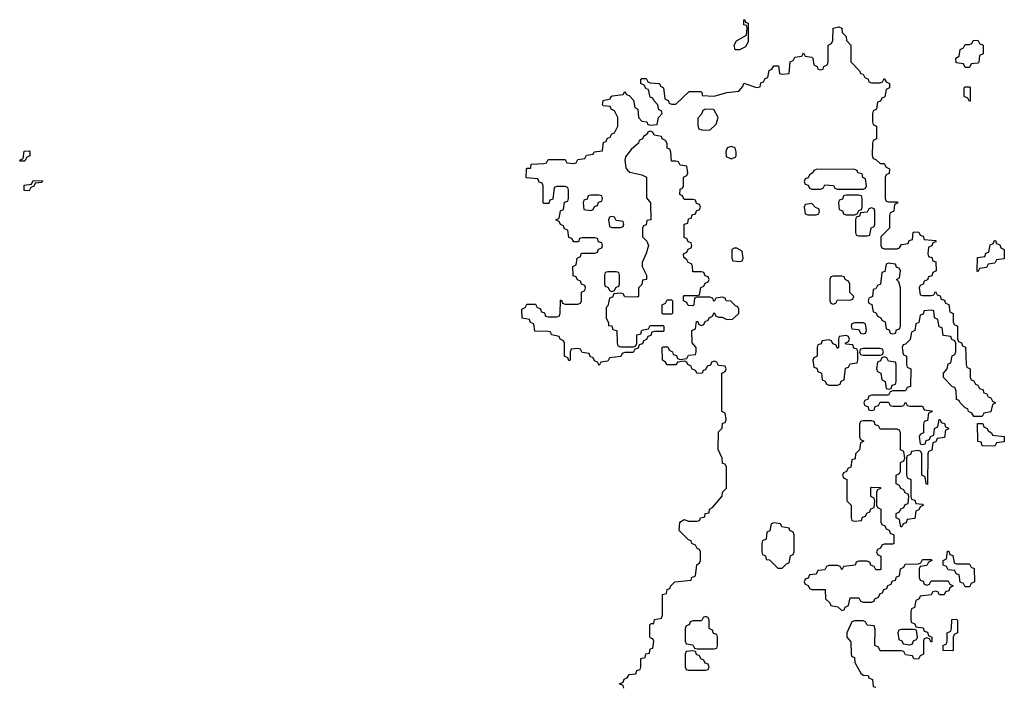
# Model space of a CAD drawing. Header units: inches. Extents: x 2112843 to 2323771, y 35243 to 209174.
# Tile 73 of 83: x 2291106 to 2295734, y 145314 to 148450. Entities that reach past the tile are written whole.
import ezdxf

# ---------------------------------------------------------------- set-up
doc = ezdxf.new("R2010")
doc.units = ezdxf.units.IN
doc.header["$MEASUREMENT"] = 0
doc.layers.add('C2194', color=7, linetype='Continuous')

msp = doc.modelspace()

# ---------------------------------------------------------------- linework, layer by layer
at = {"layer": 'C2194', "color": 6}
for points in [[(2294468.4, 148308.4), (2294463.7, 148330), (2294475.3, 148350), (2294522, 148378), (2294526, 148410), (2294522, 148422), (2294510, 148426), (2294509.6, 148449.6), (2294514, 148450), (2294518, 148438), (2294530, 148434), (2294530, 148346), (2294518, 148322), (2294490, 148309.2)], [(2295550, 148226), (2295542, 148242), (2295507.3, 148247.3), (2295506, 148270), (2295522, 148278), (2295526, 148310), (2295542, 148318), (2295550, 148334), (2295570, 148334), (2295582, 148338), (2295588.4, 148351.6), (2295610, 148354), (2295618, 148338), (2295634, 148330), (2295634, 148290), (2295618, 148282), (2295614, 148250), (2295610, 148246), (2295578, 148242), (2295570, 148226)], [(2295570, 148066), (2295562, 148082), (2295546, 148090), (2295546, 148130), (2295550, 148134), (2295570, 148134), (2295574, 148130), (2295574, 148070)], [(2294330, 148029), (2294316.9, 148023.1), (2294310, 148006), (2294292.7, 147987.3), (2294292.7, 147952.7), (2294298, 147938), (2294312.7, 147932.7), (2294350, 147931.3), (2294380.2, 147959.8), (2294389, 147990), (2294368, 148028)], [(2291110, 147786), (2291106, 147790), (2291122, 147798), (2291127.3, 147832.7), (2291150, 147834), (2291154, 147830), (2291154, 147810), (2291138, 147802), (2291130, 147786)], [(2294450, 147854), (2294431.3, 147848.7), (2294424.7, 147830), (2294426.8, 147806.8), (2294450, 147796), (2294470, 147804.7), (2294474, 147810), (2294474, 147830), (2294468.7, 147848.7)], [(2295027.3, 147747.3), (2294850, 147746), (2294838, 147742), (2294834, 147730), (2294818, 147722), (2294812.7, 147707.3), (2294798, 147702), (2294794, 147690), (2294798, 147678), (2294812.7, 147672.7), (2294818, 147658), (2294830, 147654), (2294870, 147654), (2294882, 147658), (2294890, 147674), (2294931.6, 147671.6), (2294938, 147658), (2294950, 147654), (2295070, 147654), (2295082, 147658), (2295086, 147670), (2295082, 147702), (2295068.4, 147708.4), (2295066, 147726), (2295046, 147730), (2295042, 147742)], [(2291150, 147646), (2291127.3, 147647.3), (2291127.3, 147672.7), (2291162, 147678), (2291170, 147694), (2291212.7, 147692.7), (2291210, 147686), (2291178, 147682), (2291172.7, 147667.3), (2291158, 147662)], [(2293830, 147626), (2293790, 147626), (2293778, 147622), (2293772.7, 147607.3), (2293758, 147602), (2293754, 147590), (2293758, 147558), (2293790, 147554), (2293802, 147558), (2293807.3, 147572.7), (2293822, 147578), (2293827.3, 147592.7), (2293842, 147598), (2293846, 147610), (2293842, 147622)], [(2295050, 147626), (2294990, 147626), (2294978, 147622), (2294972.7, 147607.3), (2294958, 147602), (2294954, 147590), (2294958, 147558), (2294972.7, 147552.7), (2294978, 147538), (2294990, 147534), (2295030, 147534), (2295042, 147538), (2295050, 147554), (2295062, 147558), (2295066, 147570), (2295066, 147610), (2295062, 147622)], [(2294830, 147586), (2294798, 147582), (2294794, 147570), (2294798, 147538), (2294810, 147534), (2294850, 147534), (2294862, 147538), (2294866, 147550), (2294862, 147562), (2294847.3, 147567.3)], [(2295110, 147566), (2295098, 147562), (2295090, 147546), (2295058, 147542), (2295052.7, 147527.3), (2295038, 147522), (2295034, 147510), (2295034, 147450), (2295038, 147438), (2295050, 147434), (2295090, 147434), (2295102, 147438), (2295108.4, 147471.6), (2295122, 147478), (2295126, 147490), (2295126, 147550), (2295122, 147562)], [(2293890, 147526), (2293878, 147522), (2293874, 147510), (2293878, 147478), (2293890, 147474), (2293930, 147474), (2293942, 147478), (2293946, 147490), (2293942, 147502), (2293910, 147506), (2293902, 147522)], [(2295610, 147266), (2295606, 147270), (2295607.3, 147332.7), (2295642, 147338), (2295647.3, 147352.7), (2295662, 147358), (2295667.3, 147392.7), (2295682, 147398), (2295687.3, 147412.7), (2295692.7, 147412.7), (2295698, 147398), (2295712.7, 147392.7), (2295718, 147378), (2295734, 147370), (2295732.7, 147327.3), (2295698, 147322), (2295690, 147306), (2295658, 147302), (2295650, 147286), (2295618, 147282)], [(2294476.4, 147376.4), (2294463.6, 147376.4), (2294454, 147370), (2294454, 147330), (2294458, 147318), (2294490, 147314), (2294502, 147318), (2294506, 147330), (2294502, 147362)], [(2293910, 147266), (2293870, 147266), (2293858, 147262), (2293854, 147250), (2293854, 147210), (2293858, 147198), (2293872.7, 147192.7), (2293878, 147178), (2293890, 147174), (2293902, 147178), (2293907.3, 147192.7), (2293922, 147198), (2293926, 147210), (2293926, 147250), (2293922, 147262)], [(2295190, 147306), (2295178, 147302), (2295172.7, 147267.3), (2295158, 147262), (2295151.6, 147208.4), (2295138, 147202), (2295130, 147186), (2295118, 147182), (2295114, 147150), (2295098, 147142), (2295094, 147130), (2295098, 147118), (2295111.6, 147111.6), (2295118, 147078), (2295130, 147074), (2295138, 147058), (2295154, 147050), (2295158, 147038), (2295174, 147030), (2295178, 146998), (2295192.7, 146992.7), (2295198, 146978), (2295210, 146974), (2295222, 146978), (2295227.3, 146992.7), (2295242, 146998), (2295246, 147010), (2295246, 147190), (2295238, 147218), (2295228, 147230), (2295242, 147238), (2295246, 147270), (2295242, 147282), (2295227.3, 147287.3), (2295222, 147302)], [(2294970, 147246), (2294930, 147246), (2294918, 147242), (2294914, 147230), (2294914, 147130), (2294918, 147118), (2294930, 147114), (2294942, 147118), (2294950, 147134), (2295007.3, 147132.7), (2295022, 147138), (2295026, 147150), (2295008.4, 147168.4), (2295007.3, 147207.3), (2295002, 147222), (2294986, 147230), (2294982, 147242)], [(2294130, 147066), (2294126, 147070), (2294126, 147110), (2294142, 147118), (2294150, 147134), (2294170, 147134), (2294174, 147130), (2294174, 147070), (2294170, 147066)], [(2295070, 147026), (2295030, 147026), (2295018, 147022), (2295014, 147010), (2295018, 146998), (2295050, 146994), (2295058, 146978), (2295070, 146974), (2295082, 146978), (2295086, 146990), (2295082, 147022)], [(2294990, 146966), (2294958, 146962), (2294954, 146950), (2294954, 146910), (2294950, 146906), (2294942, 146922), (2294927.3, 146927.3), (2294922, 146942), (2294910, 146946), (2294878, 146942), (2294872.7, 146927.3), (2294858, 146922), (2294854, 146910), (2294854, 146870), (2294838, 146862), (2294834, 146850), (2294838, 146818), (2294852.7, 146812.7), (2294858, 146798), (2294874, 146790), (2294878, 146758), (2294892.7, 146752.7), (2294898, 146738), (2294910, 146734), (2294950, 146734), (2294962, 146738), (2294967.3, 146752.7), (2294982, 146758), (2294987.3, 146812.7), (2295002, 146818), (2295010, 146834), (2295042, 146838), (2295046, 146850), (2295046, 146890), (2295042, 146902), (2295027.3, 146907.3), (2295022, 146922), (2294990, 146926), (2294986, 146930), (2295002, 146938), (2295006, 146950), (2295002, 146962)], [(2295150, 146906), (2295070, 146906), (2295058, 146902), (2295054, 146890), (2295058, 146878), (2295070, 146874), (2295150, 146874), (2295162, 146878), (2295166, 146890), (2295162, 146902)], [(2295170, 146866), (2295158, 146862), (2295152.7, 146847.3), (2295138, 146842), (2295134, 146810), (2295138, 146798), (2295154, 146790), (2295158, 146758), (2295174, 146750), (2295178, 146718), (2295190, 146714), (2295202, 146718), (2295207.3, 146732.7), (2295222, 146738), (2295226, 146750), (2295226, 146830), (2295222, 146842), (2295190, 146846), (2295182, 146862)], [(2295690, 146446), (2295630, 146448), (2295626, 146466), (2295608.8, 146468.9), (2295607.3, 146552.7), (2295632.7, 146552.7), (2295638, 146538), (2295654, 146530), (2295658, 146518), (2295674, 146510), (2295678, 146498), (2295732.7, 146492.7), (2295732.7, 146467.3), (2295698, 146462)], [(2294650, 146086), (2294638, 146082), (2294631.6, 146048.4), (2294618, 146042), (2294614, 146010), (2294598, 146002), (2294594, 145990), (2294594, 145950), (2294598, 145938), (2294611.6, 145931.6), (2294614, 145914), (2294630, 145912), (2294670, 145874), (2294690, 145874), (2294710, 145894), (2294722, 145898), (2294728.4, 145931.6), (2294742, 145938), (2294746, 145950), (2294746, 146030), (2294742, 146042), (2294726, 146050), (2294722, 146062), (2294688.4, 146068.4), (2294682, 146082)], [(2295510, 145894), (2295570, 145894), (2295578, 145878), (2295592.7, 145872.7), (2295594, 145810), (2295578, 145802), (2295570, 145786), (2295550, 145786), (2295542, 145802), (2295527.3, 145807.3), (2295522, 145842), (2295507.3, 145847.3), (2295502, 145862), (2295470, 145866), (2295462, 145882), (2295447.3, 145887.3), (2295446, 145910), (2295462, 145918), (2295467.3, 145952.7), (2295472.7, 145952.7), (2295478, 145938), (2295492.7, 145932.7), (2295498, 145898)], [(2294330, 145646), (2294318, 145642), (2294310, 145626), (2294270, 145626), (2294258, 145622), (2294252.7, 145607.3), (2294238, 145602), (2294234, 145590), (2294234, 145530), (2294238, 145518), (2294270, 145514), (2294278, 145498), (2294290, 145494), (2294370, 145494), (2294382, 145498), (2294386, 145510), (2294386, 145550), (2294382, 145562), (2294367.3, 145567.3), (2294362, 145582), (2294346, 145590), (2294346, 145630), (2294342, 145642)], [(2295490, 145486), (2295447.3, 145487.3), (2295446, 145510), (2295462, 145518), (2295466, 145530), (2295466, 145570), (2295482, 145578), (2295486, 145590), (2295487.3, 145632.7), (2295510, 145634), (2295514, 145630), (2295514, 145570), (2295498, 145562), (2295494, 145550), (2295494, 145490)], [(2295310, 145586), (2295250, 145586), (2295238, 145582), (2295234, 145570), (2295238, 145538), (2295252.7, 145532.7), (2295258, 145518), (2295290, 145514), (2295302, 145518), (2295307.3, 145532.7), (2295322, 145538), (2295326, 145550), (2295322, 145582)], [(2294270, 145486), (2294238, 145482), (2294234, 145470), (2294234, 145410), (2294238, 145398), (2294250, 145394), (2294330, 145394), (2294342, 145398), (2294346, 145410), (2294342, 145422), (2294327.3, 145427.3), (2294322, 145442), (2294307.3, 145447.3), (2294302, 145462), (2294287.3, 145467.3), (2294282, 145482)]]:
    msp.add_lwpolyline(points, close=True, dxfattribs=at)
msp.add_lwpolyline([(2293946, 145310), (2293942, 145322), (2293926, 145330), (2293942, 145338), (2293947.3, 145352.7), (2293962, 145358), (2293970, 145374), (2294002, 145378), (2294007.3, 145392.7), (2294022, 145398), (2294026, 145410), (2294026, 145450), (2294046, 145454), (2294048.8, 145471.1), (2294066, 145474), (2294070, 145494), (2294082, 145498), (2294086, 145530), (2294082, 145542), (2294070, 145546), (2294067.3, 145552.7), (2294067.3, 145607.3), (2294074, 145614), (2294086, 145614), (2294090, 145632), (2294122, 145638), (2294127.3, 145652.7), (2294128, 145750), (2294146, 145754), (2294150, 145774), (2294162, 145778), (2294166, 145790), (2294186, 145810), (2294262, 145818), (2294266, 145830), (2294282, 145838), (2294288, 145890), (2294302, 145898), (2294306, 145910), (2294306, 145950), (2294302, 145962), (2294290, 145966), (2294282, 145982), (2294266, 145990), (2294262, 146002), (2294250, 146006), (2294206, 146050), (2294209, 146090), (2294230, 146102), (2294250, 146094), (2294290, 146094), (2294302, 146098), (2294306, 146110), (2294326, 146114), (2294328, 146130), (2294346, 146134), (2294348, 146150), (2294362, 146158), (2294408, 146212), (2294408.7, 146230), (2294428, 146250), (2294428, 146348), (2294422, 146362), (2294410, 146366), (2294408, 146390), (2294389.4, 146430.6), (2294390, 146514), (2294408, 146532), (2294410, 146554), (2294422, 146558), (2294426, 146570), (2294422, 146602), (2294406, 146610), (2294406, 146790), (2294422, 146798), (2294426, 146810), (2294422, 146822), (2294390, 146826), (2294382, 146842), (2294370, 146846), (2294358, 146842), (2294352.7, 146827.3), (2294338, 146822), (2294330, 146806), (2294318, 146802), (2294314, 146790), (2294290, 146788.7), (2294282, 146802), (2294266, 146810), (2294262, 146822), (2294246, 146830), (2294242, 146842), (2294230, 146846), (2294198, 146842), (2294190, 146828), (2294150, 146828.7), (2294142, 146842), (2294128, 146850), (2294126, 146910), (2294130, 146914), (2294152.7, 146912.7), (2294158, 146898), (2294174, 146890), (2294178, 146878), (2294192.7, 146872.7), (2294198, 146858), (2294210, 146854), (2294242, 146858), (2294250, 146874), (2294282, 146878), (2294286, 146890), (2294286, 146910), (2294267.3, 146932.7), (2294266, 146990), (2294282, 146998), (2294287.3, 147032.7), (2294292.7, 147032.7), (2294298, 147018), (2294310, 147014), (2294322, 147018), (2294327.3, 147032.7), (2294342, 147038), (2294346, 147050), (2294362, 147058), (2294370, 147074), (2294378, 147058), (2294392, 147052), (2294408, 147052), (2294430, 147042), (2294456.4, 147043.6), (2294486, 147070), (2294486, 147090), (2294482, 147102), (2294470, 147106), (2294448, 147128), (2294426, 147130), (2294422, 147142), (2294410, 147146), (2294378, 147142), (2294370, 147126), (2294362, 147142), (2294350, 147146), (2294290, 147146), (2294278, 147142), (2294274, 147110), (2294270, 147106), (2294247.3, 147107.3), (2294242, 147122), (2294226, 147130), (2294226, 147150), (2294230, 147154), (2294290, 147154), (2294302, 147158), (2294307.3, 147192.7), (2294322, 147198), (2294327.3, 147212.7), (2294342, 147218), (2294346, 147230), (2294342, 147242), (2294327.3, 147247.3), (2294322, 147262), (2294310, 147266), (2294270, 147266), (2294269, 147290), (2294263.1, 147303.1), (2294248.7, 147310), (2294242, 147322), (2294227.3, 147332.7), (2294226, 147350), (2294242, 147358), (2294247.3, 147372.7), (2294262, 147378), (2294266, 147390), (2294262, 147402), (2294247.3, 147407.3), (2294242, 147422), (2294230, 147426), (2294229, 147490), (2294246, 147494), (2294250, 147514), (2294262, 147518), (2294267.3, 147532.7), (2294282, 147538), (2294287.3, 147552.7), (2294302, 147558), (2294306, 147570), (2294302, 147582), (2294287.3, 147587.3), (2294282, 147602), (2294270, 147606), (2294230, 147606), (2294222, 147622), (2294208.8, 147628.9), (2294210, 147654), (2294222, 147658), (2294226, 147670), (2294226, 147710), (2294242, 147718), (2294246, 147730), (2294242, 147762), (2294210, 147766), (2294202, 147782), (2294190, 147786), (2294170, 147786), (2294167.3, 147827.3), (2294162, 147842), (2294150, 147846), (2294148.7, 147868.7), (2294142, 147882), (2294126, 147890), (2294122, 147902), (2294088.4, 147908.4), (2294082, 147922), (2294070, 147926), (2294058, 147922), (2294054, 147910), (2294038, 147902), (2294034, 147890), (2294018, 147882), (2294014, 147870), (2293979.8, 147840.2), (2293953.7, 147806.3), (2293950.6, 147790), (2293954.4, 147754.4), (2293962.8, 147742.8), (2293974.4, 147734.4), (2294030, 147722), (2294052, 147710), (2294052.7, 147612.7), (2294071.3, 147590), (2294072, 147510), (2294054, 147506), (2294050, 147486), (2294038, 147482), (2294034, 147470), (2294034, 147430), (2294054, 147410), (2294062, 147390), (2294051.3, 147351.3), (2294031.3, 147310), (2294032, 147290), (2294052, 147250), (2294052, 147230), (2294034, 147226), (2294030, 147206), (2294014, 147190), (2294014, 147150), (2294010, 147146), (2293950, 147148), (2293942, 147162), (2293930, 147166), (2293898, 147162), (2293892.7, 147147.3), (2293878, 147142), (2293870, 147106), (2293862, 147098), (2293862, 147050), (2293874, 147026), (2293874, 147014), (2293890, 147012), (2293894, 146994), (2293912, 146990), (2293914, 146930), (2293918, 146918), (2293930, 146914), (2293990, 146914), (2294002, 146918), (2294006, 146930), (2294006, 146970), (2294026, 146974), (2294030, 146992), (2294062, 146998), (2294070, 147014), (2294130, 147014), (2294134, 147010), (2294134, 146990), (2294130, 146986), (2294090, 146986), (2294078, 146982), (2294072.7, 146967.3), (2294058, 146962), (2294052.7, 146947.3), (2294038, 146942), (2294032.7, 146927.3), (2294018, 146922), (2294012.7, 146907.3), (2293998, 146902), (2293990, 146886), (2293950, 146886), (2293938, 146882), (2293931.6, 146868.4), (2293878, 146862), (2293870, 146846), (2293838, 146842), (2293830, 146826), (2293822, 146842), (2293807.3, 146847.3), (2293802, 146862), (2293787.3, 146867.3), (2293782, 146882), (2293750, 146886), (2293742, 146902), (2293730, 146906), (2293698, 146902), (2293694, 146890), (2293694, 146850), (2293687.3, 146847.3), (2293682, 146862), (2293666, 146870), (2293666, 146930), (2293662, 146942), (2293646, 146950), (2293642, 146962), (2293606, 146970), (2293602, 146982), (2293590, 146986), (2293527.3, 146987.3), (2293522, 147022), (2293507.3, 147027.3), (2293502, 147042), (2293467.3, 147047.3), (2293466, 147090), (2293482, 147098), (2293490, 147114), (2293530, 147114), (2293538, 147098), (2293552.7, 147092.7), (2293558, 147078), (2293572.7, 147072.7), (2293578, 147058), (2293590, 147054), (2293630, 147054), (2293642, 147058), (2293646, 147070), (2293647.3, 147132.7), (2293652.7, 147132.7), (2293658, 147118), (2293670, 147114), (2293730, 147114), (2293742, 147118), (2293746, 147130), (2293746, 147170), (2293762, 147178), (2293766, 147190), (2293762, 147202), (2293747.3, 147207.3), (2293742, 147222), (2293727.3, 147227.3), (2293722, 147242), (2293707.3, 147247.3), (2293706, 147290), (2293722, 147298), (2293726, 147330), (2293742, 147338), (2293747.3, 147352.7), (2293810, 147354), (2293822, 147358), (2293827.3, 147372.7), (2293842, 147378), (2293846, 147390), (2293842, 147402), (2293827.3, 147407.3), (2293822, 147422), (2293810, 147426), (2293750, 147426), (2293738, 147422), (2293732.7, 147407.3), (2293710, 147406), (2293702, 147422), (2293687.3, 147427.3), (2293682, 147462), (2293667.3, 147467.3), (2293662, 147482), (2293647.3, 147487.3), (2293642, 147502), (2293626, 147510), (2293642, 147518), (2293647.3, 147552.7), (2293662, 147558), (2293667.3, 147592.7), (2293682, 147598), (2293686, 147610), (2293686, 147650), (2293682, 147662), (2293670, 147666), (2293630, 147666), (2293618, 147662), (2293612.7, 147607.3), (2293598, 147602), (2293592.7, 147587.3), (2293570, 147586), (2293566, 147590), (2293566, 147670), (2293562, 147682), (2293547.3, 147687.3), (2293542, 147702), (2293487.3, 147707.3), (2293488, 147748), (2293492, 147752), (2293508, 147752), (2293510, 147770.8), (2293570, 147774), (2293582, 147778), (2293590, 147794), (2293670, 147794), (2293678, 147778), (2293710, 147774), (2293722, 147778), (2293730, 147794), (2293762, 147798), (2293770, 147814), (2293802, 147818), (2293806, 147830), (2293846, 147834), (2293850, 147874), (2293862, 147878), (2293867.3, 147892.7), (2293882, 147898), (2293890, 147914), (2293902, 147918), (2293918, 147950), (2293918, 147990), (2293902, 148022), (2293886, 148030), (2293882, 148042), (2293850, 148046), (2293846, 148050), (2293848, 148070), (2293882, 148078), (2293886, 148090), (2293892, 148092), (2293942, 148098), (2293950, 148112), (2293958, 148098), (2293970, 148094), (2293991.6, 148071.6), (2293998, 148038), (2294012, 148030), (2294014, 147990), (2294030, 147974), (2294054, 147970), (2294058, 147958), (2294070, 147954), (2294102, 147958), (2294108, 147990), (2294126, 148010), (2294122, 148022), (2294110, 148026), (2294106, 148050), (2294086, 148070), (2294082, 148082), (2294070, 148086), (2294062, 148122), (2294050, 148126), (2294042, 148142), (2294026, 148150), (2294026, 148170), (2294030, 148174), (2294050, 148174), (2294058, 148158), (2294070, 148154), (2294114, 148150), (2294118, 148138), (2294132, 148130), (2294138, 148078), (2294154, 148070), (2294158, 148058), (2294170, 148054), (2294190, 148054), (2294252.7, 148112.7), (2294308, 148112), (2294314, 148106), (2294314, 148094), (2294370, 148090.8), (2294430, 148108), (2294486.3, 148113.7), (2294504.5, 148135.5), (2294510, 148151.3), (2294570, 148132), (2294586, 148134), (2294590, 148154), (2294602, 148158), (2294610, 148174), (2294622, 148178), (2294628.4, 148211.6), (2294642, 148218), (2294650, 148234), (2294672.7, 148232.7), (2294678, 148198), (2294690, 148194), (2294722, 148198), (2294727.3, 148252.7), (2294742, 148258), (2294750, 148274), (2294782, 148278), (2294790, 148294), (2294798, 148278), (2294830, 148274), (2294834, 148270), (2294838, 148238), (2294854, 148230), (2294858, 148218), (2294870, 148214), (2294882, 148218), (2294886, 148230), (2294902, 148238), (2294906, 148250), (2294906, 148330), (2294922, 148338), (2294927.3, 148352.7), (2294929.3, 148410), (2294956.9, 148416.9), (2294970.9, 148410.9), (2294972, 148390), (2294990.9, 148370.9), (2294992, 148352), (2295012, 148330), (2295012.7, 148252.7), (2295054, 148210), (2295058, 148198), (2295070, 148194), (2295078, 148178), (2295094, 148170), (2295098, 148158), (2295110, 148154), (2295150, 148154), (2295162, 148158), (2295170, 148174), (2295178, 148158), (2295194, 148150), (2295194, 148130), (2295178, 148122), (2295172.7, 148087.3), (2295158, 148082), (2295152.7, 148067.3), (2295138, 148062), (2295134, 148030), (2295118, 148022), (2295114, 148010), (2295114, 147970), (2295118, 147958), (2295134, 147950), (2295134, 147890), (2295118, 147882), (2295114, 147870), (2295112.7, 147812.7), (2295118, 147798), (2295130, 147794), (2295150, 147774), (2295170, 147774), (2295178, 147758), (2295194, 147750), (2295192.7, 147727.3), (2295178, 147722), (2295174, 147710), (2295174, 147610), (2295178, 147598), (2295190, 147594), (2295230, 147594), (2295234, 147590), (2295218, 147582), (2295214, 147550), (2295198, 147542), (2295194, 147530), (2295194, 147470), (2295154, 147430), (2295154, 147390), (2295158, 147378), (2295170, 147374), (2295230, 147374), (2295242, 147378), (2295250, 147394), (2295282, 147398), (2295287.3, 147412.7), (2295302, 147418), (2295306, 147450), (2295310, 147454), (2295332.7, 147452.7), (2295338, 147438), (2295352.7, 147432.7), (2295358, 147418), (2295412.7, 147412.7), (2295412.7, 147407.3), (2295398, 147402), (2295392.7, 147387.3), (2295378, 147382), (2295374, 147350), (2295378, 147338), (2295392.7, 147332.7), (2295398, 147318), (2295412.7, 147312.7), (2295414, 147270), (2295398, 147262), (2295392.7, 147247.3), (2295378, 147242), (2295372.7, 147227.3), (2295358, 147222), (2295352.7, 147207.3), (2295338, 147202), (2295334, 147190), (2295338, 147158), (2295350, 147154), (2295390, 147154), (2295402, 147158), (2295410, 147174), (2295418, 147158), (2295432.7, 147152.7), (2295438, 147138), (2295452.7, 147132.7), (2295458, 147118), (2295472.7, 147112.7), (2295478, 147078), (2295494, 147070), (2295494, 147030), (2295498, 147018), (2295514, 147010), (2295514, 146950), (2295518, 146938), (2295532.7, 146932.7), (2295538, 146918), (2295551.6, 146911.6), (2295554, 146830), (2295558, 146818), (2295574, 146810), (2295574, 146770), (2295578, 146758), (2295590, 146754), (2295598, 146738), (2295610, 146734), (2295618, 146718), (2295632.7, 146712.7), (2295638, 146698), (2295650, 146694), (2295658, 146678), (2295670, 146674), (2295678, 146658), (2295692, 146650), (2295678, 146642), (2295670, 146608), (2295638, 146602), (2295630, 146586), (2295590, 146586), (2295582, 146602), (2295566, 146610), (2295562, 146622), (2295550, 146626), (2295526, 146650), (2295522, 146662), (2295510, 146666), (2295507.3, 146707.3), (2295502, 146722), (2295490, 146726), (2295448, 146770), (2295448, 146790), (2295466, 146810), (2295470, 146834), (2295482, 146838), (2295488.4, 146871.6), (2295502, 146878), (2295506, 146890), (2295506, 146930), (2295502, 146942), (2295487.3, 146947.3), (2295482, 146962), (2295447.3, 146967.3), (2295442, 147002), (2295427.3, 147007.3), (2295422, 147042), (2295406, 147050), (2295402, 147082), (2295390, 147086), (2295358, 147082), (2295352.7, 147067.3), (2295338, 147062), (2295332.7, 147027.3), (2295318, 147022), (2295314, 146990), (2295298, 146982), (2295291.6, 146948.4), (2295270, 146926), (2295258, 146922), (2295254, 146910), (2295258, 146878), (2295274, 146870), (2295274, 146830), (2295278, 146818), (2295294, 146810), (2295292.7, 146727.3), (2295278, 146722), (2295270, 146706), (2295210, 146706), (2295198, 146702), (2295190, 146686), (2295110, 146686), (2295098, 146682), (2295092.7, 146667.3), (2295078, 146662), (2295074, 146650), (2295078, 146638), (2295092.7, 146632.7), (2295098, 146618), (2295110, 146614), (2295122, 146618), (2295127.3, 146632.7), (2295142, 146638), (2295150, 146654), (2295190, 146654), (2295198, 146638), (2295210, 146634), (2295250, 146634), (2295262, 146638), (2295270, 146654), (2295278, 146638), (2295290, 146634), (2295350, 146634), (2295358, 146618), (2295392.7, 146612.7), (2295392.7, 146607.3), (2295378, 146602), (2295372.7, 146567.3), (2295358, 146562), (2295354, 146550), (2295354, 146510), (2295338, 146502), (2295334, 146490), (2295338, 146458), (2295350, 146454), (2295362, 146458), (2295367.3, 146472.7), (2295382, 146478), (2295387.3, 146492.7), (2295402, 146498), (2295406, 146530), (2295422, 146538), (2295427.3, 146572.7), (2295432.7, 146572.7), (2295438, 146558), (2295452.7, 146552.7), (2295458, 146538), (2295471.6, 146531.6), (2295470, 146526), (2295458, 146522), (2295452.7, 146487.3), (2295418, 146482), (2295412.7, 146467.3), (2295398, 146462), (2295392.7, 146427.3), (2295378, 146422), (2295374, 146410), (2295372.7, 146267.3), (2295366, 146270), (2295362, 146302), (2295346, 146310), (2295346, 146410), (2295342, 146422), (2295330, 146426), (2295298, 146422), (2295292.7, 146407.3), (2295278, 146402), (2295274, 146390), (2295274, 146310), (2295278, 146298), (2295294, 146290), (2295294, 146210), (2295298, 146198), (2295312.7, 146192.7), (2295318, 146178), (2295350, 146174), (2295354, 146170), (2295338, 146162), (2295332.7, 146147.3), (2295318, 146142), (2295312.7, 146107.3), (2295278, 146102), (2295272.7, 146087.3), (2295258, 146082), (2295252.7, 146067.3), (2295247.3, 146067.3), (2295242, 146102), (2295226, 146110), (2295226, 146130), (2295242, 146138), (2295247.3, 146152.7), (2295262, 146158), (2295267.3, 146172.7), (2295282, 146178), (2295286, 146210), (2295282, 146222), (2295267.3, 146227.3), (2295262, 146242), (2295247.3, 146247.3), (2295242, 146262), (2295226, 146270), (2295226, 146310), (2295242, 146318), (2295246, 146330), (2295246, 146370), (2295262, 146378), (2295266, 146390), (2295262, 146422), (2295246, 146430), (2295246, 146510), (2295242, 146522), (2295230, 146526), (2295150, 146526), (2295142, 146542), (2295127.3, 146547.3), (2295122, 146562), (2295110, 146566), (2295070, 146566), (2295058, 146562), (2295054, 146550), (2295054, 146490), (2295058, 146478), (2295074, 146470), (2295058, 146462), (2295054, 146430), (2295034, 146410), (2295032.7, 146387.3), (2295018, 146382), (2295012.7, 146347.3), (2294998, 146342), (2294992.7, 146327.3), (2294978, 146322), (2294974, 146310), (2294978, 146298), (2294994, 146290), (2294994, 146190), (2295014, 146170), (2295014, 146110), (2295018, 146098), (2295030, 146094), (2295062, 146098), (2295067.3, 146112.7), (2295082, 146118), (2295087.3, 146132.7), (2295102, 146138), (2295107.3, 146152.7), (2295122, 146158), (2295126, 146190), (2295122, 146202), (2295106, 146210), (2295106, 146250), (2295110, 146254), (2295152.7, 146252.7), (2295152.7, 146247.3), (2295138, 146242), (2295134, 146230), (2295134, 146170), (2295138, 146158), (2295154, 146150), (2295154, 146090), (2295158, 146078), (2295172.7, 146072.7), (2295178, 146058), (2295192.7, 146052.7), (2295198, 146038), (2295214, 146030), (2295214, 145990), (2295210, 145986), (2295170, 145986), (2295158, 145982), (2295152.7, 145967.3), (2295138, 145962), (2295134, 145950), (2295138, 145938), (2295154, 145930), (2295154, 145870), (2295150, 145866), (2295130, 145866), (2295122, 145882), (2295107.3, 145887.3), (2295102, 145902), (2295090, 145906), (2295050, 145906), (2295038, 145902), (2295032.7, 145887.3), (2294978, 145882), (2294970, 145866), (2294962, 145882), (2294950, 145886), (2294910, 145886), (2294898, 145882), (2294890, 145866), (2294858, 145862), (2294850, 145846), (2294818, 145842), (2294812.7, 145827.3), (2294798, 145822), (2294794, 145810), (2294798, 145798), (2294812.7, 145792.7), (2294818, 145778), (2294830, 145774), (2294892.7, 145772.7), (2294894, 145730), (2294914, 145710), (2294918, 145698), (2294951.6, 145691.6), (2294970, 145674), (2294982, 145678), (2294986, 145690), (2295002, 145698), (2295010, 145734), (2295050, 145734), (2295058, 145718), (2295070, 145714), (2295110, 145714), (2295122, 145718), (2295126, 145730), (2295142, 145738), (2295150, 145754), (2295162, 145758), (2295167.3, 145772.7), (2295182, 145778), (2295187.3, 145792.7), (2295202, 145798), (2295207.3, 145812.7), (2295222, 145818), (2295227.3, 145832.7), (2295242, 145838), (2295246, 145870), (2295262, 145878), (2295267.3, 145892.7), (2295330, 145894), (2295342, 145898), (2295350, 145914), (2295390, 145914), (2295394, 145910), (2295378, 145902), (2295370, 145886), (2295338, 145882), (2295334, 145870), (2295334, 145830), (2295338, 145818), (2295352.7, 145812.7), (2295358, 145798), (2295370, 145794), (2295382, 145798), (2295390, 145814), (2295470, 145814), (2295478, 145798), (2295494, 145790), (2295478, 145782), (2295472.7, 145767.3), (2295458, 145762), (2295451.6, 145748.4), (2295430, 145748), (2295422, 145762), (2295410, 145766), (2295398, 145762), (2295390, 145748), (2295338, 145742), (2295334, 145730), (2295318, 145722), (2295311.6, 145688.4), (2295298, 145682), (2295294, 145670), (2295294, 145630), (2295298, 145618), (2295312.7, 145612.7), (2295318, 145598), (2295352.7, 145592.7), (2295358, 145578), (2295372.7, 145572.7), (2295378, 145558), (2295394, 145550), (2295394, 145530), (2295390, 145526), (2295382, 145542), (2295370, 145546), (2295358, 145542), (2295354, 145530), (2295354, 145470), (2295338, 145462), (2295330, 145446), (2295308.4, 145448.4), (2295302, 145462), (2295270, 145466), (2295262, 145482), (2295250, 145486), (2295150, 145486), (2295142, 145502), (2295126, 145510), (2295127.3, 145587.3), (2295122, 145602), (2295090, 145606), (2295082, 145622), (2295070, 145626), (2295030, 145626), (2295018, 145622), (2294994, 145570), (2294994, 145550), (2295012.7, 145527.3), (2295014, 145470), (2295018, 145458), (2295030, 145454), (2295032, 145430), (2295059.6, 145379.6), (2295071.3, 145371.3), (2295094, 145370), (2295098, 145358), (2295114, 145350), (2295118, 145318), (2295130, 145314)], dxfattribs=at)

doc.saveas('drawing.dxf')
